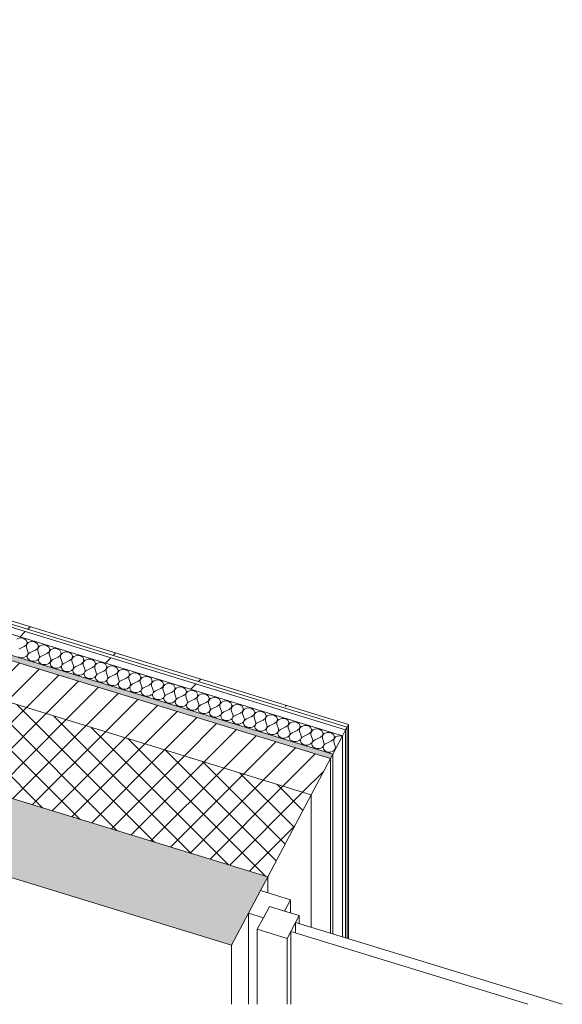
# Model space of a CAD drawing. Header units: millimetres. Extents: x -2220 to 52371, y -4077 to 6953.
# Tile 109 of 228: x 9307 to 10200, y -3983 to -2362. Entities that reach past the tile are written whole.
import ezdxf

# ---------------------------------------------------------------- set-up
doc = ezdxf.new("R2010")
doc.units = ezdxf.units.MM
doc.header["$MEASUREMENT"] = 0
doc.linetypes.add('Wipeout_Contour', pattern=[1000, 0, -1000])
for name, color, linetype in [('12_FAÇ_Façana', 7, 'Continuous'), ('Nuevo_08_E_Envans secs', 7, 'Continuous'), ('Ventanas Archicad', 7, 'Continuous')]:
    doc.layers.add(name, color=color, linetype=linetype)
for name, color, linetype, lineweight, true_color in [('12_FAÇ_Façana_Pluma_Nº__102', 7, 'Continuous', 5, 0xcccccc), ('12_FAÇ_Façana_Pluma_Nº__174', 7, 'Continuous', 13, 0xe4ad2c), ('12_FAÇ_Façana_Pluma_Nº__176', 7, 'Continuous', 15, 0x93a0c6), ('Nuevo_08_E_Envans secs_Pluma_Nº__102', 7, 'Continuous', 5, 0xcccccc), ('Nuevo_08_E_Envans secs_Pluma_Nº__171', 171, 'Continuous', 13, 0xaaaaff), ('Nuevo_08_E_Envans secs_Pluma_Nº__177', 7, 'Continuous', 15, 0xf7e046)]:
    doc.layers.add(name, color=color, linetype=linetype, lineweight=lineweight, true_color=true_color)
for name, color, linetype, lineweight in [('12_FAÇ_Façana_Pluma_Nº__2', 8, 'Continuous', 5), ('12_FAÇ_Façana_Pluma_Nº__47', 7, 'Continuous', 20), ('12_FAÇ_Façana_Pluma_Nº__7', 7, 'Continuous', 5), ('Nuevo_08_E_Envans secs_Pluma_Nº__1', 7, 'Continuous', 5), ('Nuevo_08_E_Envans secs_Pluma_Nº__47', 7, 'Continuous', 20), ('Ventanas Archicad_Pluma_Nº__1', 7, 'Continuous', 5)]:
    doc.layers.add(name, color=color, linetype=linetype, lineweight=lineweight)
pattern_1 = [(45, (0, 0), (-183.848, 183.848), [195, -65]), (45, (7e-14, 183.85), (-183.848, 183.848), [195, -65])]

# ---------------------------------------------------------------- blocks, each defined once
blk = doc.blocks.new('Elem Sección_14_1')
at = {"layer": '12_FAÇ_Façana_Pluma_Nº__102', "linetype": 'Continuous', "lineweight": 0, "true_color": 0xe5e5e5}
blk.add_hatch(color=254, dxfattribs=at).paths.add_polyline_path([(778.8, -1161.4), (9655.8, -3885.6), (9715.3, -3773.2), (6546.4, -2800.7), (6538.4, -2815.7), (6095.6, -2679.8), (6103.5, -2664.8), (838.3, -1049)])
at = {"layer": '12_FAÇ_Façana_Pluma_Nº__174', "linetype": 'Continuous', "lineweight": 13, "true_color": 0xe4ad2c}
h = blk.add_hatch(dxfattribs=at)
h.set_pattern_fill('SATE_Aislamiento_0001', color=42, style=0, pattern_type=2)
h.set_pattern_definition([(45, (0, 0), (-21.2132, 21.2132), []), (135, (0, 0), (21.2132, 21.2132), [])])
h.paths.add_polyline_path([(9715.3, -3773.2), (9786.8, -3638.4), (6657.2, -2677.9), (6617.8, -2665.9), (6546.4, -2800.7)])
at = {"layer": '12_FAÇ_Façana_Pluma_Nº__176', "linetype": 'Continuous', "lineweight": 0, "true_color": 0x495063}
blk.add_hatch(color=251, dxfattribs=at).paths.add_polyline_path([(9818.5, -3578.4), (9822.5, -3571), (6692.9, -2610.5), (6689, -2618)])
at = {"layer": '12_FAÇ_Façana_Pluma_Nº__2', "linetype": 'Continuous', "lineweight": 5}
h = blk.add_hatch(dxfattribs=at)
h.set_pattern_fill('Ceramic_0001', color=8, style=0, pattern_type=2)
h.set_pattern_definition([(45, (0, 0), (-21.2132, 21.2132), [])])
h.paths.add_polyline_path([(6689, -2618), (6657.2, -2677.9), (9786.8, -3638.4), (9818.5, -3578.4)])
at = {"layer": '12_FAÇ_Façana_Pluma_Nº__47', "color": 7, "linetype": 'Continuous', "lineweight": 20}
for p, q in [((9818.5, -3865.9), (9818.5, -3578.4)), ((9822.5, -3571), (9822.5, -3867.1)), ((9786.8, -3856.1), (9786.8, -3638.4)), ((9715.3, -3799.4), (9715.3, -3773.2)), ((9655.8, -3983), (9655.8, -3885.6))]:
    blk.add_line(p, q, dxfattribs=at)
at = {"layer": '12_FAÇ_Façana_Pluma_Nº__7', "color": 7, "linetype": 'Continuous', "lineweight": 5}
for p, q in [((813.2, -1171.9), (9655.8, -3885.6)), ((6689, -2618), (9818.5, -3578.4)), ((6692.9, -2610.5), (9822.5, -3571)), ((6546.4, -2800.7), (9715.3, -3773.2))]:
    blk.add_line(p, q, dxfattribs=at)
at = {"layer": '12_FAÇ_Façana_Pluma_Nº__7', "color": 7, "linetype": 'Continuous', "lineweight": 5, "flags": 128}
for points in [[(6617.8, -2665.9), (6657.2, -2677.9), (9786.8, -3638.4)], [(9822.5, -3571), (9818.5, -3578.4), (9786.8, -3638.4), (9715.3, -3773.2), (9703.4, -3795.7), (9683.5, -3833.2), (9655.8, -3885.6)]]:
    blk.add_lwpolyline(points, dxfattribs=at)
blk = doc.blocks.new('Elem Sección_32_1')
at = {"layer": 'Ventanas Archicad', "linetype": 'Continuous', "lineweight": 0, "true_color": 0x000000}
h = blk.add_hatch(dxfattribs=at)
h.set_pattern_fill('Hormigón_en_Masa_0001', color=18, style=0, pattern_type=2)
h.set_pattern_definition([(0, (0, 0), (0, 779.42), [48.75, -401.25]), (0, (225, 389.7), (0, 779.42), [48.75, -401.25]), (60, (0, 0), (-675, 389.71), [48.75, -401.25]), (60, (450, 0), (-675, 389.71), [48.75, -401.25]), (120, (48.75, 0), (675, 389.71), [48.75, -401.25]), (120, (498.75, 0), (675, 389.71), [48.75, -401.25]), (0, (0, 75), (0, 150), [0, -150, 0, -225]), (45, (75, 75), (-106.066, 106.066), [0, -112.5, 0, -187.5])])
h.paths.add_polyline_path([(9718.1, -3822), (9698.2, -3859.4), (9747.4, -3874.5), (9767.3, -3837.1)])
at = {"layer": 'Ventanas Archicad_Pluma_Nº__1', "color": 7, "linetype": 'Continuous', "lineweight": 5}
for p, q in [((9703.4, -3795.7), (9752.6, -3810.8)), ((9752.6, -3810.8), (9742.7, -3829.5)), ((9752.6, -3810.8), (9752.6, -3832.6)), ((9683.5, -3983), (9683.5, -3833.2)), ((9683.5, -3833.2), (9708.1, -3840.7)), ((9767.3, -3837.1), (9747.4, -3874.5)), ((9767.3, -3837.1), (9767.3, -3850.1)), ((9761.3, -3865.7), (9761.3, -3848.3)), ((10200.3, -3983), (9761.3, -3848.3)), ((9698.2, -3983), (9698.2, -3859.4)), ((9698.2, -3859.4), (9747.4, -3874.5)), ((9753.4, -3983), (9753.4, -3863.3)), ((9753.4, -3863.3), (10143.6, -3983)), ((9747.4, -3874.5), (9747.4, -3983))]:
    blk.add_line(p, q, dxfattribs=at)
at = {"layer": 'Ventanas Archicad_Pluma_Nº__1', "color": 7, "linetype": 'Continuous', "lineweight": 5, "flags": 128}
for points in [[(9718.1, -3822), (9708.1, -3840.7), (9698.2, -3859.4)], [(9718.1, -3822), (9742.7, -3829.5), (9767.3, -3837.1)]]:
    blk.add_lwpolyline(points, dxfattribs=at)
blk = doc.blocks.new('*X134')
at = {"layer": 'Nuevo_08_E_Envans secs_Pluma_Nº__102', "color": 254, "linetype": 'Continuous', "lineweight": 5, "true_color": 0xcccccc}
for p, q in [((9307.2, -3380), (9302.2, -3381.9)), ((9312.7, -3380.5), (9307.2, -3380)), ((9317, -3383.1), (9312.7, -3380.5)), ((9319, -3387), (9317, -3383.1)), ((9317.9, -3391.1), (9319, -3387)), ((9321, -3387.6), (9318, -3391.1)), ((9325.9, -3385.8), (9321, -3387.6)), ((9331.4, -3386.2), (9325.9, -3385.8)), ((9335.8, -3388.8), (9331.4, -3386.2)), ((9314.1, -3394.2), (9305.5, -3398.2)), ((9314.1, -3394.2), (9317.9, -3391.1)), ((9318, -3391.1), (9317.9, -3395.3)), ((9317.9, -3395.3), (9320.5, -3402.8)), ((9320.8, -3404.9), (9320.5, -3402.8)), ((9324.2, -3403.9), (9322.1, -3405.3)), ((9332.9, -3400), (9324.2, -3403.9)), ((9332.9, -3400), (9336.6, -3396.9)), ((9337.7, -3392.8), (9335.8, -3388.8)), ((9336.6, -3396.9), (9337.7, -3392.8)), ((9336.7, -3396.9), (9336.6, -3401.1)), ((9336.6, -3401.1), (9339.2, -3408.5)), ((9339.7, -3393.4), (9336.7, -3396.9)), ((9344.7, -3391.5), (9339.7, -3393.4)), ((9350.2, -3392), (9344.7, -3391.5)), ((9354.5, -3394.6), (9350.2, -3392)), ((9351.6, -3405.7), (9355.4, -3402.6)), ((9356.5, -3398.5), (9354.5, -3394.6)), ((9355.4, -3402.6), (9356.5, -3398.5)), ((9355.5, -3402.7), (9355.4, -3406.9)), ((9358.4, -3399.1), (9355.5, -3402.7)), ((9363.4, -3397.3), (9358.4, -3399.1)), ((9368.9, -3397.7), (9363.4, -3397.3)), ((9373.3, -3400.3), (9368.9, -3397.7)), ((9375.2, -3404.3), (9373.3, -3400.3)), ((9382.2, -3403), (9377.2, -3404.9)), ((9387.7, -3403.5), (9382.2, -3403)), ((9392, -3406.1), (9387.7, -3403.5)), ((9304.5, -3410.8), (9306.9, -3411.9)), ((9306.9, -3411.9), (9309.6, -3412.4)), ((9309.6, -3412.4), (9312.4, -3412.3)), ((9312.4, -3412.3), (9315.1, -3411.7)), ((9315.1, -3411.7), (9317.4, -3410.5)), ((9317.4, -3410.5), (9319.2, -3408.9)), ((9319.2, -3408.9), (9320.4, -3407)), ((9319.5, -3409), (9319.4, -3411.1)), ((9319.4, -3411.1), (9320, -3413.2)), ((9320.5, -3407), (9319.5, -3409)), ((9320, -3413.2), (9321.3, -3415.1)), ((9320.4, -3407), (9320.8, -3404.9)), ((9322.1, -3405.3), (9320.5, -3407)), ((9321.3, -3415.1), (9323.3, -3416.6)), ((9323.3, -3416.6), (9325.7, -3417.7)), ((9325.7, -3417.7), (9328.4, -3418.2)), ((9328.4, -3418.2), (9331.2, -3418.1)), ((9331.2, -3418.1), (9333.8, -3417.5)), ((9333.8, -3417.5), (9336.2, -3416.3)), ((9336.2, -3416.3), (9338, -3414.7)), ((9338, -3414.7), (9339.1, -3412.7)), ((9338.3, -3414.8), (9338.1, -3416.9)), ((9338.1, -3416.9), (9338.7, -3419)), ((9339.2, -3412.8), (9338.3, -3414.8)), ((9338.7, -3419), (9340.1, -3420.8)), ((9339.1, -3412.7), (9339.6, -3410.6)), ((9339.6, -3410.6), (9339.2, -3408.5)), ((9340.8, -3411), (9339.2, -3412.8)), ((9343, -3409.7), (9340.8, -3411)), ((9351.6, -3405.7), (9343, -3409.7)), ((9355.4, -3406.9), (9358, -3414.3)), ((9356.7, -3420.4), (9357.9, -3418.5)), ((9358, -3418.5), (9357, -3420.5)), ((9357.9, -3418.5), (9358.3, -3416.4)), ((9358.3, -3416.4), (9358, -3414.3)), ((9359.6, -3416.8), (9358, -3418.5)), ((9361.7, -3415.4), (9359.6, -3416.8)), ((9370.4, -3411.5), (9361.7, -3415.4)), ((9370.4, -3411.5), (9374.1, -3408.4)), ((9374.1, -3408.4), (9375.2, -3404.3)), ((9374.2, -3408.4), (9374.1, -3412.6)), ((9374.1, -3412.6), (9376.7, -3420)), ((9377.2, -3404.9), (9374.2, -3408.4)), ((9377.1, -3422.1), (9376.7, -3420)), ((9389.1, -3417.2), (9380.5, -3421.2)), ((9389.1, -3417.2), (9392.9, -3414.1)), ((9394, -3410), (9392, -3406.1)), ((9392.9, -3414.1), (9394, -3410)), ((9393, -3414.2), (9392.9, -3418.4)), ((9392.9, -3418.4), (9395.5, -3425.8)), ((9395.9, -3410.6), (9393, -3414.2)), ((9400.9, -3408.8), (9395.9, -3410.6)), ((9406.4, -3409.2), (9400.9, -3408.8)), ((9410.8, -3411.8), (9406.4, -3409.2)), ((9407.9, -3423), (9411.6, -3419.9)), ((9412.7, -3415.8), (9410.8, -3411.8)), ((9411.6, -3419.9), (9412.7, -3415.8)), ((9411.7, -3419.9), (9411.6, -3424.1)), ((9414.7, -3416.4), (9411.7, -3419.9)), ((9419.7, -3414.6), (9414.7, -3416.4)), ((9425.2, -3415), (9419.7, -3414.6)), ((9429.5, -3417.6), (9425.2, -3415)), ((9431.5, -3421.5), (9429.5, -3417.6)), ((9340.1, -3420.8), (9342, -3422.3)), ((9342, -3422.3), (9344.4, -3423.4)), ((9344.4, -3423.4), (9347.1, -3423.9)), ((9347.1, -3423.9), (9349.9, -3423.9)), ((9349.9, -3423.9), (9352.6, -3423.2)), ((9352.6, -3423.2), (9354.9, -3422)), ((9354.9, -3422), (9356.7, -3420.4)), ((9357, -3420.5), (9356.9, -3422.6)), ((9356.9, -3422.6), (9357.5, -3424.7)), ((9357.5, -3424.7), (9358.8, -3426.6)), ((9358.8, -3426.6), (9360.8, -3428.1)), ((9360.8, -3428.1), (9363.2, -3429.2)), ((9363.2, -3429.2), (9365.9, -3429.7)), ((9365.9, -3429.7), (9368.7, -3429.6)), ((9368.7, -3429.6), (9371.3, -3429)), ((9371.3, -3429), (9373.6, -3427.8)), ((9373.6, -3427.8), (9375.5, -3426.2)), ((9375.5, -3426.2), (9376.6, -3424.2)), ((9375.8, -3426.3), (9375.6, -3428.4)), ((9375.6, -3428.4), (9376.2, -3430.5)), ((9376.7, -3424.3), (9375.8, -3426.3)), ((9376.2, -3430.5), (9377.6, -3432.3)), ((9376.6, -3424.2), (9377.1, -3422.1)), ((9378.3, -3422.5), (9376.7, -3424.3)), ((9377.6, -3432.3), (9379.5, -3433.9)), ((9380.5, -3421.2), (9378.3, -3422.5)), ((9379.5, -3433.9), (9381.9, -3434.9)), ((9381.9, -3434.9), (9384.6, -3435.4)), ((9384.6, -3435.4), (9387.4, -3435.4)), ((9387.4, -3435.4), (9390.1, -3434.7)), ((9390.1, -3434.7), (9392.4, -3433.5)), ((9392.4, -3433.5), (9394.2, -3431.9)), ((9394.2, -3431.9), (9395.4, -3430)), ((9394.5, -3432), (9394.4, -3434.1)), ((9394.4, -3434.1), (9395, -3436.2)), ((9395.4, -3430), (9394.5, -3432)), ((9395, -3436.2), (9396.3, -3438.1)), ((9395.4, -3430), (9395.8, -3427.9)), ((9397, -3428.3), (9395.4, -3430)), ((9395.8, -3427.9), (9395.5, -3425.8)), ((9399.2, -3426.9), (9397, -3428.3)), ((9407.9, -3423), (9399.2, -3426.9)), ((9411.6, -3424.1), (9414.2, -3431.5)), ((9412.9, -3437.7), (9414.1, -3435.8)), ((9414.2, -3435.8), (9413.3, -3437.8)), ((9414.1, -3435.8), (9414.5, -3433.7)), ((9414.5, -3433.7), (9414.2, -3431.5)), ((9415.8, -3434), (9414.2, -3435.8)), ((9418, -3432.7), (9415.8, -3434)), ((9426.6, -3428.7), (9418, -3432.7)), ((9426.6, -3428.7), (9430.4, -3425.6)), ((9430.4, -3425.6), (9431.5, -3421.5)), ((9433.4, -3422.1), (9430.4, -3425.7)), ((9430.4, -3425.7), (9430.4, -3429.9)), ((9430.4, -3429.9), (9433, -3437.3)), ((9438.4, -3420.3), (9433.4, -3422.1)), ((9445.4, -3434.5), (9436.7, -3438.5)), ((9443.9, -3420.8), (9438.4, -3420.3)), ((9448.3, -3423.3), (9443.9, -3420.8)), ((9445.4, -3434.5), (9449.1, -3431.4)), ((9450.2, -3427.3), (9448.3, -3423.3)), ((9449.1, -3431.4), (9450.2, -3427.3)), ((9449.2, -3431.4), (9449.1, -3435.6)), ((9449.1, -3435.6), (9451.7, -3443.1)), ((9452.2, -3427.9), (9449.2, -3431.4)), ((9457.2, -3426.1), (9452.2, -3427.9)), ((9462.6, -3426.5), (9457.2, -3426.1)), ((9467, -3429.1), (9462.6, -3426.5)), ((9468.9, -3433), (9467, -3429.1)), ((9467.9, -3437.1), (9468.9, -3433)), ((9470.9, -3433.6), (9467.9, -3437.2)), ((9475.9, -3431.8), (9470.9, -3433.6)), ((9481.4, -3432.3), (9475.9, -3431.8)), ((9485.8, -3434.8), (9481.4, -3432.3)), ((9487.7, -3438.8), (9485.8, -3434.8)), ((9396.3, -3438.1), (9398.2, -3439.6)), ((9398.2, -3439.6), (9400.7, -3440.7)), ((9400.7, -3440.7), (9403.4, -3441.2)), ((9403.4, -3441.2), (9406.2, -3441.1)), ((9406.2, -3441.1), (9408.8, -3440.5)), ((9408.8, -3440.5), (9411.1, -3439.3)), ((9411.1, -3439.3), (9412.9, -3437.7)), ((9413.3, -3437.8), (9413.1, -3439.9)), ((9413.1, -3439.9), (9413.7, -3442)), ((9413.7, -3442), (9415, -3443.8)), ((9415, -3443.8), (9417, -3445.4)), ((9417, -3445.4), (9419.4, -3446.4)), ((9419.4, -3446.4), (9422.1, -3446.9)), ((9422.1, -3446.9), (9424.9, -3446.9)), ((9424.9, -3446.9), (9427.6, -3446.2)), ((9427.6, -3446.2), (9429.9, -3445)), ((9429.9, -3445), (9431.7, -3443.4)), ((9431.7, -3443.4), (9432.9, -3441.5)), ((9432, -3443.5), (9431.9, -3445.7)), ((9431.9, -3445.7), (9432.5, -3447.7)), ((9432.9, -3441.5), (9432, -3443.5)), ((9432.5, -3447.7), (9433.8, -3449.6)), ((9432.9, -3441.5), (9433.3, -3439.4)), ((9434.5, -3439.8), (9432.9, -3441.5)), ((9433.3, -3439.4), (9433, -3437.3)), ((9433.8, -3449.6), (9435.7, -3451.1)), ((9436.7, -3438.5), (9434.5, -3439.8)), ((9435.7, -3451.1), (9438.2, -3452.2)), ((9438.2, -3452.2), (9440.9, -3452.7)), ((9443.6, -3452.6), (9446.3, -3452)), ((9446.3, -3452), (9448.6, -3450.8)), ((9448.6, -3450.8), (9450.4, -3449.2)), ((9450.4, -3449.2), (9451.6, -3447.3)), ((9450.8, -3449.3), (9450.6, -3451.4)), ((9450.6, -3451.4), (9451.2, -3453.5)), ((9451.7, -3447.3), (9450.8, -3449.3)), ((9451.6, -3447.3), (9452, -3445.2)), ((9452, -3445.2), (9451.7, -3443.1)), ((9453.3, -3445.5), (9451.7, -3447.3)), ((9455.4, -3444.2), (9453.3, -3445.5)), ((9464.1, -3440.2), (9455.4, -3444.2)), ((9464.1, -3440.2), (9467.9, -3437.1)), ((9467.9, -3437.2), (9467.8, -3441.4)), ((9467.8, -3441.4), (9470.4, -3448.8)), ((9470.8, -3450.9), (9470.4, -3448.8)), ((9470.4, -3453), (9470.8, -3450.9)), ((9472, -3451.3), (9470.4, -3453)), ((9474.2, -3450), (9472, -3451.3)), ((9482.8, -3446), (9474.2, -3450)), ((9482.8, -3446), (9486.6, -3442.9)), ((9486.6, -3442.9), (9487.7, -3438.8)), ((9486.7, -3442.9), (9486.6, -3447.1)), ((9486.6, -3447.1), (9489.2, -3454.6)), ((9489.7, -3439.4), (9486.7, -3442.9)), ((9494.6, -3437.6), (9489.7, -3439.4)), ((9501.6, -3451.7), (9492.9, -3455.7)), ((9500.1, -3438), (9494.6, -3437.6)), ((9504.5, -3440.6), (9500.1, -3438)), ((9501.6, -3451.7), (9505.4, -3448.7)), ((9506.4, -3444.5), (9504.5, -3440.6)), ((9505.4, -3448.7), (9505.3, -3452.9)), ((9505.4, -3448.7), (9506.4, -3444.5)), ((9508.4, -3445.1), (9505.4, -3448.7)), ((9513.4, -3443.3), (9508.4, -3445.1)), ((9518.9, -3443.8), (9513.4, -3443.3)), ((9523.2, -3446.3), (9518.9, -3443.8)), ((9525.2, -3450.3), (9523.2, -3446.3)), ((9524.1, -3454.4), (9525.2, -3450.3)), ((9527.2, -3450.9), (9524.2, -3454.4)), ((9532.1, -3449.1), (9527.2, -3450.9)), ((9537.6, -3449.5), (9532.1, -3449.1)), ((9542, -3452.1), (9537.6, -3449.5)), ((9543.9, -3456), (9542, -3452.1)), ((9440.9, -3452.7), (9443.6, -3452.6)), ((9451.2, -3453.5), (9452.5, -3455.3)), ((9452.5, -3455.3), (9454.5, -3456.9)), ((9454.5, -3456.9), (9456.9, -3457.9)), ((9456.9, -3457.9), (9459.6, -3458.4)), ((9459.6, -3458.4), (9462.4, -3458.4)), ((9462.4, -3458.4), (9465, -3457.7)), ((9465, -3457.7), (9467.4, -3456.5)), ((9467.4, -3456.5), (9469.2, -3454.9)), ((9469.2, -3454.9), (9470.4, -3453)), ((9469.5, -3455), (9469.4, -3457.2)), ((9469.4, -3457.2), (9470, -3459.2)), ((9470.4, -3453), (9469.5, -3455)), ((9470, -3459.2), (9471.3, -3461.1)), ((9471.3, -3461.1), (9473.2, -3462.6)), ((9473.2, -3462.6), (9475.6, -3463.7)), ((9475.6, -3463.7), (9478.3, -3464.2)), ((9478.3, -3464.2), (9481.1, -3464.1)), ((9481.1, -3464.1), (9483.8, -3463.5)), ((9483.8, -3463.5), (9486.1, -3462.3)), ((9486.1, -3462.3), (9487.9, -3460.7)), ((9487.9, -3460.7), (9489.1, -3458.8)), ((9488.3, -3460.8), (9488.1, -3462.9)), ((9488.1, -3462.9), (9488.7, -3465)), ((9489.2, -3458.8), (9488.3, -3460.8)), ((9488.7, -3465), (9490, -3466.8)), ((9489.1, -3458.8), (9489.5, -3456.7)), ((9489.5, -3456.7), (9489.2, -3454.6)), ((9490.8, -3457), (9489.2, -3458.8)), ((9490, -3466.8), (9492, -3468.4)), ((9492.9, -3455.7), (9490.8, -3457)), ((9492, -3468.4), (9494.4, -3469.4)), ((9502.5, -3469.2), (9504.9, -3468.1)), ((9504.9, -3468.1), (9506.7, -3466.4)), ((9505.3, -3452.9), (9507.9, -3460.3)), ((9506.7, -3466.4), (9507.8, -3464.5)), ((9507, -3466.5), (9506.8, -3468.7)), ((9506.8, -3468.7), (9507.4, -3470.7)), ((9507.9, -3464.5), (9507, -3466.5)), ((9507.8, -3464.5), (9508.3, -3462.4)), ((9508.3, -3462.4), (9507.9, -3460.3)), ((9509.5, -3462.8), (9507.9, -3464.5)), ((9511.7, -3461.5), (9509.5, -3462.8)), ((9520.3, -3457.5), (9511.7, -3461.5)), ((9520.3, -3457.5), (9524.1, -3454.4)), ((9524.2, -3454.4), (9524.1, -3458.6)), ((9524.1, -3458.6), (9526.7, -3466.1)), ((9526.6, -3470.3), (9527, -3468.2)), ((9527, -3468.2), (9526.7, -3466.1)), ((9528.3, -3468.6), (9526.7, -3470.3)), ((9530.4, -3467.2), (9528.3, -3468.6)), ((9539.1, -3463.2), (9530.4, -3467.2)), ((9539.1, -3463.2), (9542.8, -3460.2)), ((9542.8, -3460.2), (9543.9, -3456)), ((9542.9, -3460.2), (9542.8, -3464.4)), ((9542.8, -3464.4), (9545.4, -3471.8)), ((9545.9, -3456.6), (9542.9, -3460.2)), ((9550.9, -3454.8), (9545.9, -3456.6)), ((9556.4, -3455.3), (9550.9, -3454.8)), ((9560.7, -3457.8), (9556.4, -3455.3)), ((9557.8, -3469), (9561.6, -3465.9)), ((9562.7, -3461.8), (9560.7, -3457.8)), ((9561.6, -3465.9), (9562.7, -3461.8)), ((9561.7, -3465.9), (9561.6, -3470.1)), ((9564.6, -3462.4), (9561.7, -3465.9)), ((9569.6, -3460.6), (9564.6, -3462.4)), ((9575.1, -3461), (9569.6, -3460.6)), ((9579.5, -3463.6), (9575.1, -3461)), ((9581.4, -3467.5), (9579.5, -3463.6)), ((9580.3, -3471.7), (9581.4, -3467.5)), ((9583.4, -3468.1), (9580.4, -3471.7)), ((9588.4, -3466.3), (9583.4, -3468.1)), ((9593.9, -3466.8), (9588.4, -3466.3)), ((9598.2, -3469.4), (9593.9, -3466.8)), ((9494.4, -3469.4), (9497.1, -3469.9)), ((9497.1, -3469.9), (9499.9, -3469.9)), ((9499.9, -3469.9), (9502.5, -3469.2)), ((9507.4, -3470.7), (9508.8, -3472.6)), ((9508.8, -3472.6), (9510.7, -3474.1)), ((9510.7, -3474.1), (9513.1, -3475.2)), ((9513.1, -3475.2), (9515.8, -3475.7)), ((9515.8, -3475.7), (9518.6, -3475.6)), ((9518.6, -3475.6), (9521.3, -3475)), ((9521.3, -3475), (9523.6, -3473.8)), ((9523.6, -3473.8), (9525.4, -3472.2)), ((9525.4, -3472.2), (9526.6, -3470.3)), ((9525.7, -3472.3), (9525.6, -3474.4)), ((9525.6, -3474.4), (9526.2, -3476.5)), ((9526.7, -3470.3), (9525.7, -3472.3)), ((9526.2, -3476.5), (9527.5, -3478.4)), ((9527.5, -3478.4), (9529.5, -3479.9)), ((9529.5, -3479.9), (9531.9, -3480.9)), ((9531.9, -3480.9), (9534.6, -3481.4)), ((9534.6, -3481.4), (9537.4, -3481.4)), ((9537.4, -3481.4), (9540, -3480.7)), ((9540, -3480.7), (9542.4, -3479.6)), ((9542.4, -3479.6), (9544.2, -3477.9)), ((9544.2, -3477.9), (9545.3, -3476)), ((9544.5, -3478), (9544.3, -3480.2)), ((9544.3, -3480.2), (9544.9, -3482.2)), ((9545.4, -3476), (9544.5, -3478)), ((9544.9, -3482.2), (9546.3, -3484.1)), ((9545.3, -3476), (9545.8, -3473.9)), ((9545.8, -3473.9), (9545.4, -3471.8)), ((9547, -3474.3), (9545.4, -3476)), ((9546.3, -3484.1), (9548.2, -3485.6)), ((9549.2, -3473), (9547, -3474.3)), ((9557.8, -3469), (9549.2, -3473)), ((9561.1, -3485.3), (9562.9, -3483.7)), ((9561.6, -3470.1), (9564.2, -3477.6)), ((9562.9, -3483.7), (9564.1, -3481.8)), ((9563.2, -3483.8), (9563.1, -3485.9)), ((9564.2, -3481.8), (9563.2, -3483.8)), ((9564.1, -3481.8), (9564.5, -3479.7)), ((9564.5, -3479.7), (9564.2, -3477.6)), ((9565.8, -3480.1), (9564.2, -3481.8)), ((9567.9, -3478.7), (9565.8, -3480.1)), ((9576.6, -3474.7), (9567.9, -3478.7)), ((9576.6, -3474.7), (9580.3, -3471.7)), ((9580.4, -3471.7), (9580.3, -3475.9)), ((9580.3, -3475.9), (9582.9, -3483.3)), ((9583.3, -3485.4), (9582.9, -3483.3)), ((9586.7, -3484.5), (9584.5, -3485.8)), ((9595.3, -3480.5), (9586.7, -3484.5)), ((9595.3, -3480.5), (9599.1, -3477.4)), ((9600.2, -3473.3), (9598.2, -3469.4)), ((9599.1, -3477.4), (9600.2, -3473.3)), ((9599.2, -3477.4), (9599.1, -3481.6)), ((9599.1, -3481.6), (9601.7, -3489.1)), ((9602.1, -3473.9), (9599.2, -3477.4)), ((9607.1, -3472.1), (9602.1, -3473.9)), ((9612.6, -3472.5), (9607.1, -3472.1)), ((9617, -3475.1), (9612.6, -3472.5)), ((9614.1, -3486.2), (9617.8, -3483.2)), ((9618.9, -3479), (9617, -3475.1)), ((9617.8, -3483.2), (9618.9, -3479)), ((9617.9, -3483.2), (9617.8, -3487.4)), ((9620.9, -3479.7), (9617.9, -3483.2)), ((9625.9, -3477.8), (9620.9, -3479.7)), ((9631.4, -3478.3), (9625.9, -3477.8)), ((9635.7, -3480.9), (9631.4, -3478.3)), ((9637.7, -3484.8), (9635.7, -3480.9)), ((9636.6, -3488.9), (9637.7, -3484.8)), ((9644.6, -3483.6), (9639.6, -3485.4)), ((9650.1, -3484), (9644.6, -3483.6)), ((9654.5, -3486.6), (9650.1, -3484)), ((9548.2, -3485.6), (9550.6, -3486.7)), ((9550.6, -3486.7), (9553.3, -3487.2)), ((9553.3, -3487.2), (9556.1, -3487.1)), ((9556.1, -3487.1), (9558.8, -3486.5)), ((9558.8, -3486.5), (9561.1, -3485.3)), ((9563.1, -3485.9), (9563.7, -3488)), ((9563.7, -3488), (9565, -3489.9)), ((9565, -3489.9), (9567, -3491.4)), ((9567, -3491.4), (9569.4, -3492.4)), ((9569.4, -3492.4), (9572.1, -3493)), ((9572.1, -3493), (9574.9, -3492.9)), ((9574.9, -3492.9), (9577.5, -3492.2)), ((9577.5, -3492.2), (9579.8, -3491.1)), ((9579.8, -3491.1), (9581.7, -3489.5)), ((9581.7, -3489.5), (9582.8, -3487.5)), ((9582, -3489.6), (9581.8, -3491.7)), ((9581.8, -3491.7), (9582.4, -3493.7)), ((9582.9, -3487.5), (9582, -3489.6)), ((9582.4, -3493.7), (9583.8, -3495.6)), ((9582.8, -3487.5), (9583.3, -3485.4)), ((9584.5, -3485.8), (9582.9, -3487.5)), ((9583.8, -3495.6), (9585.7, -3497.1)), ((9585.7, -3497.1), (9588.1, -3498.2)), ((9588.1, -3498.2), (9590.8, -3498.7)), ((9590.8, -3498.7), (9593.6, -3498.6)), ((9593.6, -3498.6), (9596.3, -3498)), ((9596.3, -3498), (9598.6, -3496.8)), ((9598.6, -3496.8), (9600.4, -3495.2)), ((9600.4, -3495.2), (9601.6, -3493.3)), ((9600.7, -3495.3), (9600.6, -3497.4)), ((9600.6, -3497.4), (9601.2, -3499.5)), ((9601.6, -3493.3), (9600.7, -3495.3)), ((9601.2, -3499.5), (9602.5, -3501.4)), ((9601.6, -3493.3), (9602, -3491.2)), ((9603.2, -3491.6), (9601.6, -3493.3)), ((9602, -3491.2), (9601.7, -3489.1)), ((9605.4, -3490.2), (9603.2, -3491.6)), ((9614.1, -3486.2), (9605.4, -3490.2)), ((9617.3, -3502.6), (9619.2, -3501)), ((9617.8, -3487.4), (9620.4, -3494.8)), ((9619.2, -3501), (9620.3, -3499)), ((9619.5, -3501.1), (9619.3, -3503.2)), ((9620.4, -3499.1), (9619.5, -3501.1)), ((9620.3, -3499), (9620.7, -3496.9)), ((9620.7, -3496.9), (9620.4, -3494.8)), ((9622, -3497.3), (9620.4, -3499.1)), ((9624.2, -3496), (9622, -3497.3)), ((9632.8, -3492), (9624.2, -3496)), ((9632.8, -3492), (9636.6, -3488.9)), ((9639.6, -3485.4), (9636.6, -3488.9)), ((9636.6, -3488.9), (9636.6, -3493.1)), ((9636.6, -3493.1), (9639.2, -3500.6)), ((9639.5, -3502.7), (9639.2, -3500.6)), ((9651.6, -3497.7), (9642.9, -3501.7)), ((9651.6, -3497.7), (9655.3, -3494.7)), ((9656.4, -3490.5), (9654.5, -3486.6)), ((9655.3, -3494.7), (9656.4, -3490.5)), ((9655.4, -3494.7), (9655.3, -3498.9)), ((9655.3, -3498.9), (9657.9, -3506.3)), ((9658.4, -3491.2), (9655.4, -3494.7)), ((9663.4, -3489.3), (9658.4, -3491.2)), ((9668.9, -3489.8), (9663.4, -3489.3)), ((9673.2, -3492.4), (9668.9, -3489.8)), ((9670.3, -3503.5), (9674.1, -3500.4)), ((9675.1, -3496.3), (9673.2, -3492.4)), ((9674.1, -3500.4), (9674, -3504.7)), ((9674.1, -3500.4), (9675.1, -3496.3)), ((9677.1, -3496.9), (9674.1, -3500.4)), ((9682.1, -3495.1), (9677.1, -3496.9)), ((9687.6, -3495.5), (9682.1, -3495.1)), ((9692, -3498.1), (9687.6, -3495.5)), ((9693.9, -3502.1), (9692, -3498.1)), ((9700.9, -3500.8), (9695.9, -3502.7)), ((9706.3, -3501.3), (9700.9, -3500.8)), ((9602.5, -3501.4), (9604.4, -3502.9)), ((9604.4, -3502.9), (9606.9, -3503.9)), ((9606.9, -3503.9), (9609.6, -3504.5)), ((9609.6, -3504.5), (9612.4, -3504.4)), ((9612.4, -3504.4), (9615, -3503.7)), ((9615, -3503.7), (9617.3, -3502.6)), ((9619.3, -3503.2), (9619.9, -3505.3)), ((9619.9, -3505.3), (9621.2, -3507.1)), ((9621.2, -3507.1), (9623.2, -3508.6)), ((9623.2, -3508.6), (9625.6, -3509.7)), ((9625.6, -3509.7), (9628.3, -3510.2)), ((9628.3, -3510.2), (9631.1, -3510.1)), ((9631.1, -3510.1), (9633.8, -3509.5)), ((9633.8, -3509.5), (9636.1, -3508.3)), ((9636.1, -3508.3), (9637.9, -3506.7)), ((9637.9, -3506.7), (9639.1, -3504.8)), ((9638.2, -3506.8), (9638.1, -3508.9)), ((9638.1, -3508.9), (9638.7, -3511)), ((9639.1, -3504.8), (9638.2, -3506.8)), ((9638.7, -3511), (9640, -3512.9)), ((9639.1, -3504.8), (9639.5, -3502.7)), ((9640.7, -3503.1), (9639.1, -3504.8)), ((9640, -3512.9), (9641.9, -3514.4)), ((9642.9, -3501.7), (9640.7, -3503.1)), ((9641.9, -3514.4), (9644.4, -3515.4)), ((9644.4, -3515.4), (9647.1, -3516)), ((9647.1, -3516), (9649.8, -3515.9)), ((9649.8, -3515.9), (9652.5, -3515.2)), ((9652.5, -3515.2), (9654.8, -3514.1)), ((9654.8, -3514.1), (9656.6, -3512.5)), ((9656.6, -3512.5), (9657.8, -3510.5)), ((9657, -3512.6), (9656.8, -3514.7)), ((9656.8, -3514.7), (9657.4, -3516.8)), ((9657.9, -3510.6), (9657, -3512.6)), ((9657.4, -3516.8), (9658.7, -3518.6)), ((9657.8, -3510.5), (9658.2, -3508.4)), ((9658.2, -3508.4), (9657.9, -3506.3)), ((9659.5, -3508.8), (9657.9, -3510.6)), ((9661.7, -3507.5), (9659.5, -3508.8)), ((9670.3, -3503.5), (9661.7, -3507.5)), ((9674, -3504.7), (9676.6, -3512.1)), ((9675.4, -3518.2), (9676.6, -3516.3)), ((9676.6, -3516.3), (9675.7, -3518.3)), ((9677, -3514.2), (9676.6, -3512.1)), ((9676.6, -3516.3), (9677, -3514.2)), ((9678.2, -3514.6), (9676.6, -3516.3)), ((9680.4, -3513.2), (9678.2, -3514.6)), ((9689, -3509.3), (9680.4, -3513.2)), ((9689, -3509.3), (9692.8, -3506.2)), ((9692.8, -3506.2), (9693.9, -3502.1)), ((9692.9, -3506.2), (9692.8, -3510.4)), ((9692.8, -3510.4), (9695.4, -3517.8)), ((9695.9, -3502.7), (9692.9, -3506.2)), ((9707.8, -3515), (9699.1, -3519)), ((9710.7, -3503.9), (9706.3, -3501.3)), ((9707.8, -3515), (9711.6, -3511.9)), ((9712.6, -3507.8), (9710.7, -3503.9)), ((9711.6, -3512), (9711.5, -3516.2)), ((9711.5, -3516.2), (9714.1, -3523.6)), ((9711.6, -3511.9), (9712.6, -3507.8)), ((9714.6, -3508.4), (9711.6, -3512)), ((9719.6, -3506.6), (9714.6, -3508.4)), ((9725.1, -3507), (9719.6, -3506.6)), ((9729.5, -3509.6), (9725.1, -3507)), ((9731.4, -3513.6), (9729.5, -3509.6)), ((9730.3, -3517.7), (9731.4, -3513.6)), ((9733.4, -3514.2), (9730.4, -3517.7)), ((9738.3, -3512.3), (9733.4, -3514.2)), ((9743.8, -3512.8), (9738.3, -3512.3)), ((9748.2, -3515.4), (9743.8, -3512.8)), ((9750.1, -3519.3), (9748.2, -3515.4)), ((9658.7, -3518.6), (9660.7, -3520.1)), ((9660.7, -3520.1), (9663.1, -3521.2)), ((9663.1, -3521.2), (9665.8, -3521.7)), ((9665.8, -3521.7), (9668.6, -3521.6)), ((9668.6, -3521.6), (9671.2, -3521)), ((9671.2, -3521), (9673.6, -3519.8)), ((9673.6, -3519.8), (9675.4, -3518.2)), ((9675.7, -3518.3), (9675.6, -3520.4)), ((9675.6, -3520.4), (9676.2, -3522.5)), ((9676.2, -3522.5), (9677.5, -3524.4)), ((9677.5, -3524.4), (9679.4, -3525.9)), ((9679.4, -3525.9), (9681.8, -3527)), ((9681.8, -3527), (9684.5, -3527.5)), ((9684.5, -3527.5), (9687.3, -3527.4)), ((9687.3, -3527.4), (9690, -3526.8)), ((9690, -3526.8), (9692.3, -3525.6)), ((9692.3, -3525.6), (9694.1, -3524)), ((9694.1, -3524), (9695.3, -3522)), ((9694.5, -3524.1), (9694.3, -3526.2)), ((9694.3, -3526.2), (9694.9, -3528.3)), ((9695.4, -3522.1), (9694.5, -3524.1)), ((9694.9, -3528.3), (9696.2, -3530.1)), ((9695.3, -3522), (9695.7, -3519.9)), ((9695.7, -3519.9), (9695.4, -3517.8)), ((9697, -3520.3), (9695.4, -3522.1)), ((9696.2, -3530.1), (9698.2, -3531.6)), ((9699.1, -3519), (9697, -3520.3)), ((9698.2, -3531.6), (9700.6, -3532.7)), ((9700.6, -3532.7), (9703.3, -3533.2)), ((9703.3, -3533.2), (9706.1, -3533.2)), ((9706.1, -3533.2), (9708.7, -3532.5)), ((9708.7, -3532.5), (9711.1, -3531.3)), ((9711.1, -3531.3), (9712.9, -3529.7)), ((9712.9, -3529.7), (9714, -3527.8)), ((9713.2, -3529.8), (9713, -3531.9)), ((9713, -3531.9), (9713.6, -3534)), ((9714.1, -3527.8), (9713.2, -3529.8)), ((9714, -3527.8), (9714.5, -3525.7)), ((9714.5, -3525.7), (9714.1, -3523.6)), ((9715.7, -3526.1), (9714.1, -3527.8)), ((9717.9, -3524.7), (9715.7, -3526.1)), ((9726.5, -3520.8), (9717.9, -3524.7)), ((9726.5, -3520.8), (9730.3, -3517.7)), ((9730.4, -3517.7), (9730.3, -3521.9)), ((9730.3, -3521.9), (9732.9, -3529.3)), ((9731.6, -3535.5), (9732.8, -3533.5)), ((9732.9, -3533.6), (9732, -3535.6)), ((9732.8, -3533.5), (9733.2, -3531.5)), ((9733.2, -3531.5), (9732.9, -3529.3)), ((9734.5, -3531.8), (9732.9, -3533.6)), ((9736.6, -3530.5), (9734.5, -3531.8)), ((9745.3, -3526.5), (9736.6, -3530.5)), ((9745.3, -3526.5), (9749, -3523.4)), ((9749, -3523.4), (9750.1, -3519.3)), ((9749.1, -3523.5), (9749, -3527.7)), ((9749, -3527.7), (9751.6, -3535.1)), ((9752.1, -3519.9), (9749.1, -3523.5)), ((9757.1, -3518.1), (9752.1, -3519.9)), ((9764, -3532.3), (9755.4, -3536.2)), ((9762.6, -3518.5), (9757.1, -3518.1)), ((9766.9, -3521.1), (9762.6, -3518.5)), ((9764, -3532.3), (9767.8, -3529.2)), ((9768.9, -3525.1), (9766.9, -3521.1)), ((9767.8, -3529.2), (9768.9, -3525.1)), ((9767.9, -3529.2), (9767.8, -3533.4)), ((9767.8, -3533.4), (9770.4, -3540.9)), ((9770.9, -3525.7), (9767.9, -3529.2)), ((9775.8, -3523.9), (9770.9, -3525.7)), ((9781.3, -3524.3), (9775.8, -3523.9)), ((9785.7, -3526.9), (9781.3, -3524.3)), ((9787.6, -3530.8), (9785.7, -3526.9)), ((9786.5, -3534.9), (9787.6, -3530.8)), ((9789.6, -3531.4), (9786.6, -3535)), ((9794.6, -3529.6), (9789.6, -3531.4)), ((9800.1, -3530.1), (9794.6, -3529.6)), ((9804.4, -3532.6), (9800.1, -3530.1)), ((9806.4, -3536.6), (9804.4, -3532.6)), ((9713.6, -3534), (9715, -3535.9)), ((9715, -3535.9), (9716.9, -3537.4)), ((9716.9, -3537.4), (9719.3, -3538.5)), ((9719.3, -3538.5), (9722, -3539)), ((9722, -3539), (9724.8, -3538.9)), ((9724.8, -3538.9), (9727.5, -3538.3)), ((9727.5, -3538.3), (9729.8, -3537.1)), ((9729.8, -3537.1), (9731.6, -3535.5)), ((9732, -3535.6), (9731.8, -3537.7)), ((9731.8, -3537.7), (9732.4, -3539.8)), ((9732.4, -3539.8), (9733.7, -3541.6)), ((9733.7, -3541.6), (9735.7, -3543.2)), ((9735.7, -3543.2), (9738.1, -3544.2)), ((9738.1, -3544.2), (9740.8, -3544.7)), ((9740.8, -3544.7), (9743.6, -3544.7)), ((9743.6, -3544.7), (9746.2, -3544)), ((9746.2, -3544), (9748.6, -3542.8)), ((9748.6, -3542.8), (9750.4, -3541.2)), ((9750.4, -3541.2), (9751.5, -3539.3)), ((9750.7, -3541.3), (9750.5, -3543.4)), ((9750.5, -3543.4), (9751.1, -3545.5)), ((9751.6, -3539.3), (9750.7, -3541.3)), ((9751.1, -3545.5), (9752.5, -3547.4)), ((9751.5, -3539.3), (9752, -3537.2)), ((9752, -3537.2), (9751.6, -3535.1)), ((9753.2, -3537.6), (9751.6, -3539.3)), ((9752.5, -3547.4), (9754.4, -3548.9)), ((9755.4, -3536.2), (9753.2, -3537.6)), ((9754.4, -3548.9), (9756.8, -3550)), ((9762.3, -3550.4), (9765, -3549.8)), ((9765, -3549.8), (9767.3, -3548.6)), ((9767.3, -3548.6), (9769.1, -3547)), ((9769.1, -3547), (9770.3, -3545.1)), ((9769.4, -3547.1), (9769.3, -3549.2)), ((9769.3, -3549.2), (9769.9, -3551.3)), ((9770.4, -3545.1), (9769.4, -3547.1)), ((9770.3, -3545.1), (9770.7, -3543)), ((9770.7, -3543), (9770.4, -3540.9)), ((9772, -3543.3), (9770.4, -3545.1)), ((9774.1, -3542), (9772, -3543.3)), ((9782.8, -3538), (9774.1, -3542)), ((9782.8, -3538), (9786.5, -3534.9)), ((9786.6, -3535), (9786.5, -3539.2)), ((9786.5, -3539.2), (9789.1, -3546.6)), ((9789, -3550.8), (9789.5, -3548.7)), ((9789.5, -3548.7), (9789.1, -3546.6)), ((9790.7, -3549.1), (9789.1, -3550.8)), ((9792.9, -3547.8), (9790.7, -3549.1)), ((9801.5, -3543.8), (9792.9, -3547.8)), ((9801.5, -3543.8), (9805.3, -3540.7)), ((9805.3, -3540.7), (9806.4, -3536.6)), ((9805.4, -3540.7), (9805.3, -3544.9)), ((9805.3, -3544.9), (9807.9, -3552.4)), ((9808.3, -3537.2), (9805.4, -3540.7)), ((9813.3, -3535.4), (9808.3, -3537.2)), ((9820.3, -3549.5), (9811.6, -3553.5)), ((9818.8, -3535.8), (9813.3, -3535.4)), ((9823.2, -3538.4), (9818.8, -3535.8)), ((9820.3, -3549.5), (9824, -3546.4)), ((9825.1, -3542.3), (9823.2, -3538.4)), ((9824, -3546.4), (9825.1, -3542.3)), ((9824.1, -3546.5), (9824, -3550.7)), ((9827.1, -3542.9), (9824.1, -3546.5)), ((9832.1, -3541.1), (9827.1, -3542.9)), ((9837.6, -3541.6), (9832.1, -3541.1)), ((9838, -3541.8), (9837.6, -3541.6)), ((9756.8, -3550), (9759.5, -3550.5)), ((9759.5, -3550.5), (9762.3, -3550.4)), ((9769.9, -3551.3), (9771.2, -3553.1)), ((9771.2, -3553.1), (9773.2, -3554.7)), ((9773.2, -3554.7), (9775.6, -3555.7)), ((9775.6, -3555.7), (9778.3, -3556.2)), ((9778.3, -3556.2), (9781.1, -3556.2)), ((9781.1, -3556.2), (9783.7, -3555.5)), ((9783.7, -3555.5), (9786, -3554.3)), ((9786, -3554.3), (9787.9, -3552.7)), ((9787.9, -3552.7), (9789, -3550.8)), ((9788.2, -3552.8), (9788, -3555)), ((9788, -3555), (9788.6, -3557)), ((9789.1, -3550.8), (9788.2, -3552.8)), ((9788.6, -3557), (9790, -3558.9)), ((9790, -3558.9), (9791.9, -3560.4)), ((9791.9, -3560.4), (9794.3, -3561.5)), ((9794.3, -3561.5), (9797, -3562)), ((9797, -3562), (9799.8, -3561.9)), ((9799.8, -3561.9), (9802.5, -3561.3)), ((9802.5, -3561.3), (9804.8, -3560.1)), ((9804.8, -3560.1), (9806.6, -3558.5)), ((9806.6, -3558.5), (9807.8, -3556.6)), ((9806.9, -3558.6), (9806.8, -3560.7)), ((9806.8, -3560.7), (9807.4, -3562.8)), ((9807.8, -3556.6), (9806.9, -3558.6)), ((9807.4, -3562.8), (9808.7, -3564.6)), ((9807.8, -3556.6), (9808.2, -3554.5)), ((9809.5, -3554.8), (9807.8, -3556.6)), ((9808.2, -3554.5), (9807.9, -3552.4)), ((9808.7, -3564.6), (9810.6, -3566.2)), ((9811.6, -3553.5), (9809.5, -3554.8)), ((9821.2, -3567), (9823.5, -3565.9)), ((9823.5, -3565.9), (9825.4, -3564.2)), ((9824, -3550.7), (9826.6, -3558.1)), ((9825.4, -3564.2), (9826.5, -3562.3)), ((9825.7, -3564.3), (9825.6, -3565.1)), ((9826.6, -3562.3), (9825.7, -3564.3)), ((9826.5, -3562.3), (9827, -3560.2)), ((9827, -3560.2), (9826.6, -3558.1)), ((9827.7, -3561.1), (9826.6, -3562.3)), ((9810.6, -3566.2), (9813.1, -3567.2)), ((9813.1, -3567.2), (9815.8, -3567.7)), ((9815.8, -3567.7), (9818.6, -3567.7)), ((9818.6, -3567.7), (9821.2, -3567))]:
    blk.add_line(p, q, dxfattribs=at)
blk = doc.blocks.new('Elem Sección_107_1')
at = {"layer": 'Nuevo_08_E_Envans secs', "lineweight": 0}
blk.add_blockref('*X134', (0, 0), dxfattribs=at)
at = {"color": 254, "linetype": 'Wipeout_Contour', "lineweight": 0, "ltscale": 35298.272507}
blk.add_wipeout([(9848.3, -3522.3), (6718.7, -2561.8), (6716.4, -2566.3), (9845.9, -3526.8)], dxfattribs=at).dxf.layer = 'Nuevo_08_E_Envans secs'
at = {"layer": 'Nuevo_08_E_Envans secs_Pluma_Nº__171', "linetype": 'Continuous', "lineweight": 13, "true_color": 0xaaaaff}
h = blk.add_hatch(dxfattribs=at)
h.set_pattern_fill('Panellat_HPL_0001', color=161, style=0, pattern_type=2)
h.set_pattern_definition(pattern_1)
h.paths.add_polyline_path([(9848.3, -3522.3), (6718.7, -2561.8), (6716.4, -2566.3), (9845.9, -3526.8)])
at = {"color": 254, "linetype": 'Wipeout_Contour', "lineweight": 0, "ltscale": 35291.339966}
blk.add_wipeout([(9838.4, -3541), (9843.5, -3531.2), (6714, -2570.8), (6708.8, -2580.6)], dxfattribs=at).dxf.layer = 'Nuevo_08_E_Envans secs'
at = {"layer": 'Nuevo_08_E_Envans secs_Pluma_Nº__177', "linetype": 'Continuous', "lineweight": 15, "true_color": 0xf7e046}
h = blk.add_hatch(dxfattribs=at)
h.set_pattern_fill('Panellat_HPL_0001', color=53, style=0, pattern_type=2)
h.set_pattern_definition(pattern_1)
h.paths.add_polyline_path([(9838.4, -3541), (9843.5, -3531.2), (6714, -2570.8), (6708.8, -2580.6)])
at = {"layer": 'Nuevo_08_E_Envans secs_Pluma_Nº__1', "color": 7, "linetype": 'Continuous', "lineweight": 5}
for p, q in [((6714, -2570.8), (9843.5, -3531.2)), ((6716.4, -2566.3), (9845.9, -3526.8)), ((6743.3, -2569.4), (9848.3, -3522.3)), ((6708.8, -2580.6), (9838.4, -3541))]:
    blk.add_line(p, q, dxfattribs=at)
at = {"layer": 'Nuevo_08_E_Envans secs_Pluma_Nº__1', "color": 7, "linetype": 'Continuous', "lineweight": 5, "flags": 128}
blk.add_lwpolyline([(9848.3, -3522.3), (9845.9, -3526.8), (9843.5, -3531.2), (9838.4, -3541), (9822.5, -3571)], dxfattribs=at)
at = {"layer": 'Nuevo_08_E_Envans secs_Pluma_Nº__47', "color": 7, "linetype": 'Continuous', "lineweight": 20}
for p, q in [((9843.5, -3873.5), (9843.5, -3531.2)), ((9845.9, -3874.3), (9845.9, -3526.8)), ((9848.3, -3875), (9848.3, -3522.3)), ((9838.4, -3541), (9838.4, -3872))]:
    blk.add_line(p, q, dxfattribs=at)

msp = doc.modelspace()

# ---------------------------------------------------------------- block references
at = {"layer": '12_FAÇ_Façana', "lineweight": 0}
msp.add_blockref('Elem Sección_14_1', (0, 0), dxfattribs=at)
at = {"layer": 'Ventanas Archicad', "lineweight": 0}
msp.add_blockref('Elem Sección_32_1', (0, 0), dxfattribs=at)

# ---------------------------------------------------------------- next in the draw order: block references
at = {"layer": 'Nuevo_08_E_Envans secs', "lineweight": 0}
msp.add_blockref('Elem Sección_107_1', (0, 0), dxfattribs=at)

doc.saveas('drawing.dxf')
